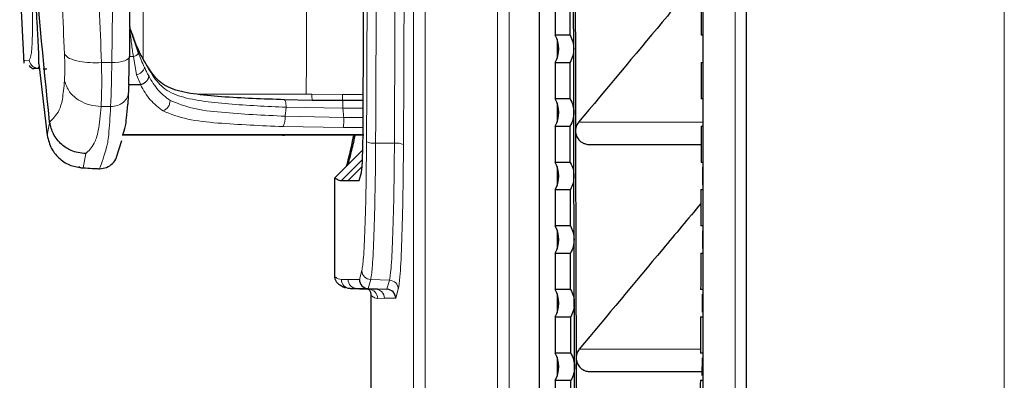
# Model space of a CAD drawing. Header units: millimetres. Extents: x 0 to 4205, y 0 to 2970.
# Tile 37 of 87: x 1027 to 1081, y 2377 to 2397. Entities that reach past the tile are written whole.
import ezdxf

# ---------------------------------------------------------------- set-up
doc = ezdxf.new("R2010")
doc.units = ezdxf.units.MM
doc.header["$LTSCALE"] = 5

msp = doc.modelspace()

# ---------------------------------------------------------------- linework, layer by layer
at = {"color": 8, "linetype": 'Continuous', "lineweight": 18}
for p, q in [((1048.631, 1716.646), (1048.631, 2586.695)), ((1049.266, 2586.695), (1049.266, 1716.646)), ((1081.149, 2586.694), (1081.149, 2151.67)), ((1053.256, 2327.497), (1053.256, 2485.844)), ((1053.888, 2485.844), (1053.888, 2327.497)), ((1066.325, 2327.497), (1066.325, 2485.844)), ((1066.327, 2485.844), (1066.327, 2327.497)), ((1056.558, 2394.965), (1056.558, 2395.876)), ((1027.196, 2394.789), (1027.474, 2394.807)), ((1031.45, 2394.664), (1032.018, 2394.664)), ((1032.984, 2394.997), (1033.206, 2394.997)), ((1033.375, 2393.992), (1033.206, 2394.997)), ((1027.97, 2394.357), (1028.025, 2394.456)), ((1033.611, 2393.446), (1033.375, 2393.992)), ((1036.774, 2392.918), (1042.723, 2392.918)), ((1042.723, 2392.918), (1043.037, 2392.918)), ((1043.037, 2392.918), (1044.711, 2392.913)), ((1044.711, 2392.913), (1045.86, 2392.913)), ((1031.954, 2392.247), (1031.425, 2392.247)), ((1044.74, 2392.153), (1041.614, 2392.211)), ((1045.857, 2392.153), (1044.74, 2392.153)), ((1056.558, 2391.465), (1056.558, 2392.376)), ((1044.782, 2391.65), (1041.558, 2391.711)), ((1045.855, 2391.65), (1044.782, 2391.65)), ((1057.718, 2391.389), (1064.566, 2391.389)), ((1044.768, 2391.085), (1041.439, 2391.141)), ((1045.852, 2391.085), (1044.768, 2391.085)), ((1032.633, 2390.703), (1045.848, 2390.703)), ((1037.987, 2390.668), (1037.96, 2390.67)), ((1045.394, 2390.628), (1045.434, 2390.668)), ((1046.54, 2390.23), (1047.575, 2390.224)), ((1030.433, 2388.871), (1030.583, 2389.661)), ((1044.655, 2388.168), (1045.816, 2389.33)), ((1045.027, 2388.17), (1045.797, 2388.941)), ((1056.558, 2387.965), (1056.558, 2388.876)), ((1056.558, 2384.465), (1056.558, 2385.376)), ((1044.655, 2382.721), (1045.027, 2382.723)), ((1045.027, 2382.723), (1045.645, 2382.723)), ((1045.645, 2382.723), (1045.785, 2383.214)), ((1046.269, 2382.718), (1046.128, 2382.223)), ((1046.269, 2382.718), (1047.304, 2382.683)), ((1047.163, 2382.187), (1047.304, 2382.683)), ((1045.509, 2382.223), (1045.137, 2382.221)), ((1046.128, 2382.223), (1045.509, 2382.223)), ((1045.509, 2382.223), (1046.543, 2382.187)), ((1046.171, 2382.185), (1046.543, 2382.187)), ((1046.543, 2382.187), (1047.163, 2382.187)), ((1047.788, 2382.187), (1047.646, 2381.688)), ((1047.025, 2381.688), (1046.653, 2381.685)), ((1047.646, 2381.688), (1047.025, 2381.688)), ((1056.558, 2380.965), (1056.558, 2381.876)), ((1057.754, 2378.889), (1064.423, 2378.889)), ((1056.558, 2377.465), (1056.558, 2378.376))]:
    msp.add_line(p, q, dxfattribs=at)
at = {"color": 7, "linetype": 'Continuous', "lineweight": 25}
for p, q in [((1066.938, 2586.694), (1066.938, 2151.67)), ((1055.537, 2434.716), (1055.537, 2334.345)), ((1064.576, 2334.348), (1064.576, 2434.716)), ((1026.948, 2399.262), (1027.182, 2394.628)), ((1056.429, 2398.172), (1056.429, 2396.169)), ((1033.048, 2396.475), (1033.003, 2396.631)), ((1033.048, 2396.475), (1033.484, 2395.171)), ((1057.244, 2396.169), (1056.429, 2396.169)), ((1056.537, 2395.937), (1056.537, 2394.904)), ((1064.576, 2396.169), (1064.466, 2396.169)), ((1027.165, 2394.794), (1027.217, 2394.744)), ((1056.429, 2394.672), (1056.429, 2392.669)), ((1056.429, 2394.672), (1057.246, 2394.672)), ((1064.464, 2394.672), (1064.576, 2394.672)), ((1028.005, 2394.602), (1028.46, 2390.66)), ((1028.246, 2394.32), (1028.441, 2394.32)), ((1033.596, 2393.445), (1032.949, 2393.444)), ((1033.596, 2393.445), (1033.611, 2393.446)), ((1043.049, 2392.579), (1041.49, 2392.617)), ((1045.858, 2392.572), (1044.723, 2392.572)), ((1057.25, 2392.669), (1056.429, 2392.669)), ((1056.537, 2392.437), (1056.537, 2391.404)), ((1064.576, 2392.669), (1064.46, 2392.669)), ((1064.566, 2391.389), (1064.568, 2392.409)), ((1056.429, 2391.172), (1056.429, 2389.169)), ((1056.429, 2391.172), (1057.253, 2391.172)), ((1064.457, 2391.172), (1064.576, 2391.172)), ((1032.28, 2389.457), (1032.577, 2390.372)), ((1037.987, 2390.668), (1032.622, 2390.668)), ((1045.847, 2390.67), (1032.623, 2390.67)), ((1041.408, 2390.668), (1041.533, 2390.668)), ((1045.896, 2390.668), (1041.533, 2390.668)), ((1045.276, 2390.347), (1045.338, 2390.67)), ((1044.302, 2388.324), (1045.832, 2389.853)), ((1058.292, 2390.157), (1064.455, 2390.157)), ((1030.3, 2388.882), (1030.403, 2388.877)), ((1057.257, 2389.169), (1056.429, 2389.169)), ((1056.537, 2388.937), (1056.537, 2387.904)), ((1064.576, 2389.169), (1064.453, 2389.169)), ((1064.558, 2387.928), (1064.561, 2388.909)), ((1044.302, 2382.874), (1044.302, 2388.324)), ((1044.655, 2388.168), (1045.027, 2388.17)), ((1045.027, 2388.17), (1045.634, 2388.17)), ((1045.634, 2388.17), (1045.762, 2388.621)), ((1056.429, 2387.672), (1056.429, 2385.669)), ((1056.429, 2387.672), (1057.26, 2387.672)), ((1064.45, 2387.672), (1064.576, 2387.672)), ((1057.266, 2385.669), (1056.429, 2385.669)), ((1056.537, 2385.437), (1056.537, 2384.404)), ((1064.576, 2385.669), (1064.444, 2385.669)), ((1056.429, 2384.172), (1056.429, 2382.169)), ((1056.429, 2384.172), (1057.27, 2384.172)), ((1064.44, 2384.172), (1064.576, 2384.172)), ((1044.984, 2382.253), (1045.085, 2382.241)), ((1045.137, 2382.221), (1045.087, 2382.231)), ((1045.137, 2382.221), (1046.171, 2382.185)), ((1046.121, 2382.195), (1046.171, 2382.185)), ((1046.128, 2382.223), (1047.163, 2382.187)), ((1057.276, 2382.169), (1056.429, 2382.169)), ((1064.576, 2382.169), (1064.434, 2382.169)), ((1046.303, 1921.505), (1046.303, 2381.836)), ((1056.537, 2381.937), (1056.537, 2380.904)), ((1056.429, 2380.672), (1056.429, 2378.669)), ((1056.429, 2380.672), (1057.281, 2380.672)), ((1064.429, 2380.672), (1064.576, 2380.672)), ((1057.288, 2378.669), (1056.429, 2378.669)), ((1056.537, 2378.437), (1056.537, 2377.404)), ((1064.576, 2378.669), (1064.422, 2378.669)), ((1064.525, 2377.431), (1064.529, 2378.407)), ((1058.327, 2377.657), (1064.526, 2377.657)), ((1056.429, 2377.172), (1056.429, 2375.169)), ((1056.429, 2377.172), (1057.294, 2377.172)), ((1064.416, 2377.172), (1064.576, 2377.172))]:
    msp.add_line(p, q, dxfattribs=at)
at = {"color": 8, "linetype": 'Continuous', "lineweight": 18, "flags": 128}
for points in [[(1032.018, 2394.664), (1032.049, 2397.589), (1032.071, 2400.579), (1032.085, 2403.614), (1032.089, 2406.67), (1032.085, 2409.727), (1032.071, 2412.761), (1032.049, 2415.752), (1032.018, 2418.677)], [(1033.738, 2418.448), (1033.743, 2417.058), (1033.754, 2413.614), (1033.76, 2410.161), (1033.763, 2406.704), (1033.76, 2403.247), (1033.754, 2399.794), (1033.743, 2396.35), (1033.738, 2394.906)], [(1032.018, 2394.664), (1032.212, 2394.67), (1032.398, 2394.689), (1032.567, 2394.72), (1032.715, 2394.762), (1032.834, 2394.812), (1032.921, 2394.87), (1032.971, 2394.932), (1032.984, 2394.997)]]:
    msp.add_lwpolyline(points, dxfattribs=at)
at = {"color": 7, "linetype": 'Continuous', "lineweight": 25, "flags": 128}
for points in [[(1057.529, 2403.407), (1057.53, 2401.844), (1057.531, 2400.281), (1057.533, 2398.719), (1057.534, 2397.156), (1057.536, 2395.594), (1057.539, 2394.031), (1057.541, 2392.469), (1057.544, 2390.907)], [(1057.445, 2395.42), (1057.444, 2395.858), (1057.444, 2396.295), (1057.443, 2396.733), (1057.443, 2397.17), (1057.442, 2397.608), (1057.442, 2398.045), (1057.441, 2398.483), (1057.441, 2398.92)], [(1057.244, 2396.169), (1057.244, 2396.419), (1057.244, 2396.67), (1057.243, 2396.92), (1057.243, 2397.17), (1057.243, 2397.421), (1057.242, 2397.671), (1057.242, 2397.922), (1057.242, 2398.172)], [(1064.468, 2398.172), (1064.468, 2397.922), (1064.467, 2397.671), (1064.467, 2397.421), (1064.467, 2397.17), (1064.467, 2396.92), (1064.466, 2396.67), (1064.466, 2396.419), (1064.466, 2396.169)], [(1033.003, 2396.631), (1033, 2396.426), (1032.998, 2396.22), (1032.996, 2396.016), (1032.994, 2395.811), (1032.991, 2395.607), (1032.989, 2395.403), (1032.987, 2395.2), (1032.984, 2394.997)], [(1064.572, 2394.928), (1064.573, 2395.594), (1064.573, 2395.912)], [(1057.451, 2391.92), (1057.45, 2392.358), (1057.449, 2392.795), (1057.448, 2393.233), (1057.448, 2393.67), (1057.447, 2394.108), (1057.446, 2394.545), (1057.446, 2394.983), (1057.445, 2395.42)], [(1057.25, 2392.669), (1057.249, 2392.919), (1057.249, 2393.17), (1057.248, 2393.42), (1057.248, 2393.67), (1057.248, 2393.921), (1057.247, 2394.171), (1057.247, 2394.422), (1057.246, 2394.672)], [(1064.464, 2394.672), (1064.463, 2394.422), (1064.463, 2394.171), (1064.462, 2393.921), (1064.462, 2393.67), (1064.462, 2393.42), (1064.461, 2393.17), (1064.461, 2392.919), (1064.46, 2392.669)], [(1057.458, 2388.42), (1057.457, 2388.858), (1057.456, 2389.295), (1057.455, 2389.733), (1057.454, 2390.17), (1057.453, 2390.608), (1057.452, 2391.045), (1057.452, 2391.483), (1057.451, 2391.92)], [(1057.257, 2389.169), (1057.256, 2389.419), (1057.256, 2389.67), (1057.255, 2389.92), (1057.255, 2390.17), (1057.254, 2390.421), (1057.254, 2390.671), (1057.253, 2390.922), (1057.253, 2391.172)], [(1057.544, 2390.907), (1057.548, 2389.344), (1057.551, 2387.781), (1057.555, 2386.218), (1057.56, 2384.655), (1057.564, 2383.093), (1057.569, 2381.53), (1057.575, 2379.969), (1057.58, 2378.407)], [(1064.457, 2391.172), (1064.457, 2390.922), (1064.456, 2390.671), (1064.456, 2390.421), (1064.455, 2390.17), (1064.455, 2389.92), (1064.454, 2389.67), (1064.454, 2389.419), (1064.453, 2389.169)], [(1057.467, 2384.92), (1057.466, 2385.358), (1057.465, 2385.795), (1057.464, 2386.233), (1057.463, 2386.67), (1057.461, 2387.108), (1057.46, 2387.545), (1057.459, 2387.983), (1057.458, 2388.42)], [(1057.266, 2385.669), (1057.265, 2385.919), (1057.264, 2386.17), (1057.264, 2386.42), (1057.263, 2386.67), (1057.262, 2386.921), (1057.262, 2387.171), (1057.261, 2387.422), (1057.26, 2387.672)], [(1064.45, 2387.672), (1064.449, 2387.422), (1064.448, 2387.171), (1064.448, 2386.921), (1064.447, 2386.67), (1064.446, 2386.42), (1064.446, 2386.17), (1064.445, 2385.919), (1064.444, 2385.669)], [(1064.549, 2384.426), (1064.549, 2384.655), (1064.552, 2385.411)], [(1057.478, 2381.42), (1057.477, 2381.858), (1057.475, 2382.295), (1057.474, 2382.733), (1057.472, 2383.17), (1057.471, 2383.608), (1057.47, 2384.045), (1057.469, 2384.483), (1057.467, 2384.92)], [(1057.276, 2382.169), (1057.275, 2382.419), (1057.274, 2382.67), (1057.274, 2382.92), (1057.273, 2383.17), (1057.272, 2383.421), (1057.271, 2383.671), (1057.271, 2383.922), (1057.27, 2384.172)], [(1064.44, 2384.172), (1064.439, 2383.922), (1064.439, 2383.671), (1064.438, 2383.421), (1064.437, 2383.17), (1064.436, 2382.92), (1064.436, 2382.67), (1064.435, 2382.419), (1064.434, 2382.169)], [(1064.538, 2380.928), (1064.54, 2381.53), (1064.541, 2381.91)], [(1057.491, 2377.92), (1057.489, 2378.358), (1057.487, 2378.795), (1057.486, 2379.233), (1057.484, 2379.67), (1057.483, 2380.108), (1057.481, 2380.545), (1057.48, 2380.983), (1057.478, 2381.42)], [(1057.288, 2378.669), (1057.287, 2378.919), (1057.286, 2379.17), (1057.285, 2379.42), (1057.284, 2379.67), (1057.284, 2379.921), (1057.283, 2380.171), (1057.282, 2380.422), (1057.281, 2380.672)], [(1064.429, 2380.672), (1064.428, 2380.422), (1064.427, 2380.171), (1064.426, 2379.921), (1064.425, 2379.67), (1064.425, 2379.42), (1064.424, 2379.17), (1064.423, 2378.919), (1064.422, 2378.669)], [(1057.58, 2378.407), (1057.586, 2376.843), (1057.593, 2375.28), (1057.599, 2373.717), (1057.606, 2372.154), (1057.614, 2370.591), (1057.622, 2369.029), (1057.63, 2367.468), (1057.638, 2365.907)], [(1057.505, 2374.42), (1057.503, 2374.858), (1057.501, 2375.295), (1057.499, 2375.733), (1057.497, 2376.17), (1057.496, 2376.608), (1057.494, 2377.045), (1057.492, 2377.483), (1057.491, 2377.92)], [(1057.302, 2375.169), (1057.301, 2375.419), (1057.3, 2375.67), (1057.299, 2375.92), (1057.298, 2376.17), (1057.297, 2376.421), (1057.296, 2376.671), (1057.295, 2376.922), (1057.294, 2377.172)], [(1064.416, 2377.172), (1064.415, 2376.922), (1064.414, 2376.671), (1064.413, 2376.421), (1064.412, 2376.17), (1064.411, 2375.92), (1064.41, 2375.67), (1064.409, 2375.419), (1064.408, 2375.169)]]:
    msp.add_lwpolyline(points, dxfattribs=at)
at = {"color": 7, "linetype": 'Continuous', "lineweight": 25}
for centre, radius, start, end in [((1055.126, 2395.42), 1.502, 330.1257, 29.8743), ((966.362, 2395.721), 66.626, 358.04117, 359.37744), ((1055.126, 2391.92), 1.502, 330.1257, 29.8743), ((1055.126, 2388.42), 1.502, 330.1257, 29.8743), ((1055.126, 2384.92), 1.502, 330.1257, 29.8743), ((1055.126, 2381.42), 1.502, 330.1257, 29.8743), ((1055.126, 2377.92), 1.502, 330.1257, 29.8743)]:
    msp.add_arc(centre, radius, start, end, dxfattribs=at)
at = {"color": 8, "linetype": 'Continuous', "lineweight": 18}
for centre, radius, start, end in [((1033.126, 2395.436), 0.445, 280.4067, 323.4884), ((962.127, 2395.301), 69.893, 357.49584, 359.47759), ((1033.255, 2394.572), 0.592, 281.6872, 343.035), ((1034.622, 2392.567), 0.605, 291.1364, 1.2647), ((1047.081, 2392.817), 2.372, 177.6637, 185.9361), ((1040.651, 2391.603), 0.913, 329.639, 6.8059), ((1039.168, 2391.51), 5.616, 355.6563, 1.4229), ((1045.666, 2390.349), 0.39, 134.241, 180.2998), ((1046.429, 2391.172), 0.949, 245.8465, 276.7373), ((1047.687, 2389.282), 0.949, 65.8465, 96.7373), ((1045.154, 2382.72), 0.5, 179.9839, 267.9817), ((1045.526, 2382.723), 0.5, 179.9834, 267.9817), ((1046.285, 2383.219), 0.5, 180.4759, 268.1689), ((1047.288, 2382.182), 0.5, 0.4759, 88.1689), ((1046.153, 2381.685), 0.5, 359.9834, 87.9817), ((1046.526, 2381.688), 0.5, 359.9839, 87.9817)]:
    msp.add_arc(centre, radius, start, end, dxfattribs=at)
at = {"color": 7, "linetype": 'Continuous', "lineweight": 25}
for centre, start_param, end_param in [((1046.145, 2382.723), 0.92501, 2.4609), ((1047.146, 2381.688), 4.066603, 5.602493)]:
    msp.add_ellipse(centre, major_axis=(-0.302, 0.399), ratio=0.997783, start_param=start_param, end_param=end_param, dxfattribs=at)
for points, knots in [([(1028.594, 2391.403), (1028.249, 2394.787), (1027.559, 2401.556), (1027.559, 2411.785), (1028.249, 2418.554), (1028.594, 2421.938)], [0, 0, 0, 0, 0.333338, 0.666662, 1, 1, 1, 1]), ([(1033.003, 2396.631), (1033.019, 2398.478), (1033.048, 2401.776), (1033.052, 2405.175), (1033.054, 2406.67)], [0, 0, 0, 0, 0.559897, 1, 1, 1, 1]), ([(1045.852, 2391.139), (1045.863, 2393.386), (1045.888, 2398.537), (1045.892, 2403.736), (1045.894, 2406.668)], [0, 0, 0, 0, 0.436251, 1, 1, 1, 1]), ([(1064.576, 2399.59), (1063.824, 2398.691), (1061.536, 2395.957), (1059.252, 2393.224), (1057.718, 2391.389)], [0, 0, 0, 0, 0.328684, 1, 1, 1, 1]), ([(1028.005, 2394.602), (1028.005, 2394.744), (1028.004, 2395.028), (1027.971, 2395.756), (1027.922, 2396.65), (1027.88, 2397.377), (1027.859, 2397.74)], [0, 0, 0, 0, 0.250025, 0.500517, 0.750583, 1, 1, 1, 1]), ([(1041.521, 2392.62), (1040.347, 2392.66), (1038.617, 2392.72), (1036.52, 2392.918), (1035.197, 2393.191), (1034.402, 2393.776), (1033.866, 2394.648), (1033.42, 2395.425), (1033.215, 2396.048), (1033.142, 2396.268)], [0, 0, 0, 0, 0.289533, 0.427046, 0.556055, 0.678652, 0.805477, 0.93136, 1, 1, 1, 1]), ([(1057.244, 2396.169), (1057.302, 2396.051), (1057.418, 2395.814), (1057.436, 2395.552), (1057.445, 2395.42)], [0, 0, 0, 0, 0.499499, 1, 1, 1, 1]), ([(1027.471, 2394.503), (1027.527, 2394.436), (1027.616, 2394.329), (1027.693, 2394.34), (1027.721, 2394.344)], [0, 0, 0, 0, 0.63055, 1, 1, 1, 1]), ([(1028.01, 2394.329), (1027.857, 2394.333), (1027.5, 2394.342), (1027.799, 2394.352), (1027.97, 2394.357)], [0, 0, 0, 0, 0.428558, 1, 1, 1, 1]), ([(1034.051, 2393.93), (1034.046, 2393.883), (1034.039, 2393.81), (1033.986, 2393.71), (1033.93, 2393.637), (1033.86, 2393.57), (1033.756, 2393.497), (1033.668, 2393.466), (1033.611, 2393.446)], [0, 0, 0, 0, 0.238683, 0.36714, 0.498448, 0.629982, 0.759089, 1, 1, 1, 1]), ([(1032.933, 2393.064), (1032.926, 2392.923), (1032.913, 2392.678), (1032.9, 2392.463), (1032.895, 2392.371)], [0, 0, 0, 0, 0.573365, 1, 1, 1, 1]), ([(1032.949, 2393.444), (1032.946, 2393.369), (1032.941, 2393.234), (1032.935, 2393.116), (1032.933, 2393.064)], [0, 0, 0, 0, 0.559923, 1, 1, 1, 1]), ([(1044.722, 2392.571), (1044.443, 2392.572), (1043.884, 2392.573), (1043.327, 2392.577), (1043.049, 2392.579)], [0, 0, 0, 0, 0.500663, 1, 1, 1, 1]), ([(1057.25, 2392.669), (1057.308, 2392.551), (1057.424, 2392.314), (1057.442, 2392.052), (1057.451, 2391.92)], [0, 0, 0, 0, 0.4995013, 1, 1, 1, 1]), ([(1032.633, 2390.703), (1032.678, 2390.834), (1032.745, 2391.031), (1032.834, 2391.541), (1032.874, 2392.095), (1032.895, 2392.371)], [0, 0, 0, 0, 0.500669, 0.751629, 1, 1, 1, 1]), ([(1028.594, 2391.403), (1028.595, 2391.399), (1028.596, 2391.393), (1028.597, 2391.387), (1028.597, 2391.385)], [0, 0, 0, 0, 0.559835, 1, 1, 1, 1]), ([(1030.583, 2389.661), (1030.435, 2389.67), (1030.159, 2389.689), (1029.703, 2389.844), (1029.21, 2390.156), (1028.766, 2390.697), (1028.652, 2391.162), (1028.597, 2391.385)], [0, 0, 0, 0, 0.154786, 0.289933, 0.500687, 0.760403, 1, 1, 1, 1]), ([(1057.718, 2391.389), (1057.674, 2391.327), (1057.572, 2391.184), (1057.554, 2391.007), (1057.544, 2390.907)], [0, 0, 0, 0, 0.432553, 1, 1, 1, 1]), ([(1045.762, 2388.621), (1045.773, 2388.696), (1045.796, 2388.844), (1045.825, 2389.469), (1045.845, 2390.261), (1045.85, 2390.865), (1045.852, 2391.139)], [0, 0, 0, 0, 0.2613729, 0.5218584, 0.7826238, 1, 1, 1, 1]), ([(1057.544, 2390.907), (1057.555, 2390.811), (1057.575, 2390.633), (1057.712, 2390.419), (1057.87, 2390.278), (1058.049, 2390.192), (1058.193, 2390.151), (1058.279, 2390.161), (1058.294, 2390.162)], [0, 0, 0, 0, 0.243016, 0.453642, 0.631742, 0.777204, 0.962655, 1, 1, 1, 1]), ([(1028.46, 2390.66), (1028.524, 2390.407), (1028.648, 2389.909), (1029.142, 2389.336), (1029.753, 2388.958), (1030.207, 2388.9), (1030.433, 2388.871)], [0, 0, 0, 0, 0.2629961, 0.5150299, 0.7591419, 1, 1, 1, 1]), ([(1032.617, 2390.651), (1032.62, 2390.661), (1032.625, 2390.678), (1032.631, 2390.695), (1032.633, 2390.703)], [0, 0, 0, 0, 0.559996, 1, 1, 1, 1]), ([(1041.533, 2390.668), (1040.817, 2390.668), (1039.538, 2390.668), (1038.461, 2390.668), (1037.987, 2390.668)], [0, 0, 0, 0, 0.559708, 1, 1, 1, 1]), ([(1044.937, 2388.959), (1044.981, 2389.112), (1045.094, 2389.511), (1045.206, 2390.028), (1045.276, 2390.347)], [0, 0, 0, 0, 0.381571, 1, 1, 1, 1]), ([(1045.394, 2390.628), (1045.324, 2390.312), (1045.191, 2389.706), (1045.057, 2389.238), (1044.993, 2389.015)], [0, 0, 0, 0, 0.523228, 1, 1, 1, 1]), ([(1031.35, 2388.82), (1031.481, 2388.835), (1031.745, 2388.864), (1032.064, 2389.098), (1032.249, 2389.315), (1032.274, 2389.45), (1032.276, 2389.458)], [0, 0, 0, 0, 0.326827, 0.653694, 0.980562, 1, 1, 1, 1]), ([(1030.2, 2388.95), (1030.214, 2388.935), (1030.283, 2388.861), (1030.367, 2388.866), (1030.433, 2388.871)], [0, 0, 0, 0, 0.21204, 1, 1, 1, 1]), ([(1030.433, 2388.871), (1030.604, 2388.861), (1030.91, 2388.844), (1031.215, 2388.828), (1031.35, 2388.82)], [0, 0, 0, 0, 0.560111, 1, 1, 1, 1]), ([(1031.218, 2388.836), (1031.226, 2388.832), (1031.268, 2388.811), (1031.313, 2388.816), (1031.35, 2388.82)], [0, 0, 0, 0, 0.177337, 1, 1, 1, 1]), ([(1057.257, 2389.169), (1057.315, 2389.051), (1057.431, 2388.814), (1057.449, 2388.552), (1057.458, 2388.42)], [0, 0, 0, 0, 0.499504, 1, 1, 1, 1]), ([(1044.302, 2388.324), (1044.34, 2388.293), (1044.458, 2388.197), (1044.576, 2388.18), (1044.655, 2388.168)], [0, 0, 0, 0, 0.328607, 1, 1, 1, 1]), ([(1064.448, 2386.91), (1063.747, 2386.071), (1061.513, 2383.397), (1059.284, 2380.723), (1057.754, 2378.889)], [0, 0, 0, 0, 0.313759, 1, 1, 1, 1]), ([(1057.266, 2385.669), (1057.324, 2385.551), (1057.44, 2385.314), (1057.458, 2385.052), (1057.467, 2384.92)], [0, 0, 0, 0, 0.499507, 1, 1, 1, 1]), ([(1057.467, 2384.92), (1057.459, 2384.789), (1057.442, 2384.527), (1057.327, 2384.29), (1057.27, 2384.172)], [0, 0, 0, 0, 0.500129, 1, 1, 1, 1]), ([(1044.482, 2382.491), (1044.48, 2382.492), (1044.43, 2382.522), (1044.363, 2382.623), (1044.308, 2382.756), (1044.303, 2382.843), (1044.302, 2382.874)], [0, 0, 0, 0, 0.017865, 0.402995, 0.788134, 1, 1, 1, 1]), ([(1044.482, 2382.49), (1044.488, 2382.485), (1044.562, 2382.419), (1044.719, 2382.341), (1044.864, 2382.268)], [0, 0, 0, 0, 0.075969, 1, 1, 1, 1]), ([(1046.303, 2381.836), (1046.297, 2381.892), (1046.284, 2382.003), (1046.229, 2382.119), (1046.179, 2382.162), (1046.172, 2382.168)], [0, 0, 0, 0, 0.460714, 0.921414, 1, 1, 1, 1]), ([(1057.276, 2382.169), (1057.334, 2382.051), (1057.451, 2381.814), (1057.469, 2381.552), (1057.478, 2381.42)], [0, 0, 0, 0, 0.499511, 1, 1, 1, 1]), ([(1057.478, 2381.42), (1057.47, 2381.289), (1057.453, 2381.027), (1057.338, 2380.79), (1057.281, 2380.672)], [0, 0, 0, 0, 0.500128, 1, 1, 1, 1]), ([(1057.754, 2378.889), (1057.71, 2378.828), (1057.608, 2378.684), (1057.591, 2378.508), (1057.58, 2378.407)], [0, 0, 0, 0, 0.427191, 1, 1, 1, 1]), ([(1057.288, 2378.669), (1057.346, 2378.551), (1057.463, 2378.314), (1057.481, 2378.052), (1057.491, 2377.92)], [0, 0, 0, 0, 0.499515, 1, 1, 1, 1]), ([(1057.58, 2378.407), (1057.591, 2378.312), (1057.611, 2378.135), (1057.746, 2377.921), (1057.905, 2377.78), (1058.086, 2377.692), (1058.23, 2377.651), (1058.317, 2377.661), (1058.331, 2377.662)], [0, 0, 0, 0, 0.2405122, 0.4502703, 0.6291628, 0.7771047, 0.9629695, 1, 1, 1, 1]), ([(1057.491, 2377.92), (1057.482, 2377.789), (1057.466, 2377.527), (1057.351, 2377.29), (1057.294, 2377.172)], [0, 0, 0, 0, 0.500128, 1, 1, 1, 1])]:
    msp.add_open_spline(points, degree=3, knots=knots, dxfattribs=at)
at = {"color": 8, "linetype": 'Continuous', "lineweight": 18}
for points, knots in [([(1031.45, 2394.664), (1031.371, 2396.669), (1031.218, 2400.58), (1031.149, 2406.666), (1031.217, 2412.754), (1031.371, 2416.67), (1031.45, 2418.677)], [0, 0, 0, 0, 0.256119, 0.499669, 0.743622, 1, 1, 1, 1]), ([(1029.412, 2395.138), (1029.331, 2397.016), (1029.168, 2400.773), (1029.098, 2406.666), (1029.168, 2412.561), (1029.331, 2416.323), (1029.412, 2418.203)], [0, 0, 0, 0, 0.24982, 0.499667, 0.750009, 1, 1, 1, 1]), ([(1042.757, 2406.67), (1042.755, 2404.091), (1042.752, 2399.489), (1042.732, 2394.924), (1042.723, 2392.918)], [0, 0, 0, 0, 0.560613, 1, 1, 1, 1]), ([(1046.04, 2390.306), (1046.051, 2392.543), (1046.069, 2396.374), (1046.082, 2401.84), (1046.084, 2405.058), (1046.084, 2406.667)], [0, 0, 0, 0, 0.412234, 0.706116, 1, 1, 1, 1]), ([(1046.584, 2406.667), (1046.583, 2405.051), (1046.582, 2401.818), (1046.569, 2396.326), (1046.551, 2392.477), (1046.54, 2390.23)], [0, 0, 0, 0, 0.293884, 0.587766, 1, 1, 1, 1]), ([(1047.575, 2390.224), (1047.586, 2392.503), (1047.605, 2396.369), (1047.617, 2401.863), (1047.619, 2405.066), (1047.62, 2406.667)], [0, 0, 0, 0, 0.417876, 0.708939, 1, 1, 1, 1]), ([(1048.119, 2406.667), (1048.119, 2405.058), (1048.117, 2401.84), (1048.104, 2396.321), (1048.086, 2392.437), (1048.075, 2390.148)], [0, 0, 0, 0, 0.291061, 0.582124, 1, 1, 1, 1]), ([(1027.474, 2394.807), (1027.518, 2394.884), (1027.607, 2395.038), (1027.661, 2396.257), (1027.65, 2398.077), (1027.59, 2399.589), (1027.559, 2400.357)], [0, 0, 0, 0, 0.242987, 0.489082, 0.740581, 1, 1, 1, 1]), ([(1033.003, 2396.631), (1033.033, 2396.324), (1033.089, 2395.775), (1033.17, 2395.235), (1033.206, 2394.997)], [0, 0, 0, 0, 0.558972, 1, 1, 1, 1]), ([(1033.048, 2396.475), (1033.201, 2396.05), (1033.509, 2395.195), (1034.104, 2394.2), (1034.684, 2393.326), (1035.639, 2392.796), (1036.966, 2392.536), (1038.948, 2392.326), (1040.543, 2392.257), (1041.614, 2392.211)], [0, 0, 0, 0, 0.126537, 0.25497, 0.381075, 0.497987, 0.618629, 0.743919, 1, 1, 1, 1]), ([(1033.821, 2394.399), (1033.756, 2394.537), (1033.64, 2394.782), (1033.531, 2395.052), (1033.484, 2395.171)], [0, 0, 0, 0, 0.562251, 1, 1, 1, 1]), ([(1027.474, 2394.807), (1027.486, 2394.749), (1027.511, 2394.628), (1027.628, 2394.478), (1027.789, 2394.376), (1027.911, 2394.363), (1027.97, 2394.357)], [0, 0, 0, 0, 0.241352, 0.500006, 0.758659, 1, 1, 1, 1]), ([(1029.412, 2395.138), (1029.487, 2395.054), (1029.636, 2394.885), (1030.185, 2394.726), (1030.814, 2394.649), (1031.238, 2394.659), (1031.45, 2394.664)], [0, 0, 0, 0, 0.279666, 0.559359, 0.779685, 1, 1, 1, 1]), ([(1029.415, 2393.663), (1029.426, 2393.894), (1029.446, 2394.307), (1029.423, 2394.884), (1029.412, 2395.138)], [0, 0, 0, 0, 0.560501, 1, 1, 1, 1]), ([(1031.425, 2392.247), (1031.441, 2392.572), (1031.474, 2393.234), (1031.458, 2394.181), (1031.45, 2394.664)], [0, 0, 0, 0, 0.489444, 1, 1, 1, 1]), ([(1034.051, 2393.93), (1034.007, 2394.013), (1033.93, 2394.16), (1033.854, 2394.326), (1033.821, 2394.399)], [0, 0, 0, 0, 0.560026, 1, 1, 1, 1]), ([(1028.597, 2391.385), (1028.683, 2391.477), (1028.854, 2391.659), (1029.111, 2391.969), (1029.311, 2392.575), (1029.38, 2393.299), (1029.415, 2393.663)], [0, 0, 0, 0, 0.284959, 0.564422, 0.780726, 1, 1, 1, 1]), ([(1029.415, 2393.663), (1029.489, 2393.451), (1029.639, 2393.027), (1030.179, 2392.573), (1030.798, 2392.301), (1031.216, 2392.265), (1031.425, 2392.247)], [0, 0, 0, 0, 0.279675, 0.559375, 0.779693, 1, 1, 1, 1]), ([(1035.227, 2392.58), (1034.999, 2392.754), (1034.527, 2393.115), (1034.213, 2393.653), (1034.051, 2393.93)], [0, 0, 0, 0, 0.483285, 1, 1, 1, 1]), ([(1034.84, 2392.002), (1034.591, 2392.191), (1034.093, 2392.57), (1033.762, 2393.153), (1033.596, 2393.445)], [0, 0, 0, 0, 0.499656, 1, 1, 1, 1]), ([(1041.558, 2391.711), (1040.375, 2391.769), (1038.617, 2391.854), (1036.431, 2392.098), (1035.622, 2392.422), (1035.227, 2392.58)], [0, 0, 0, 0, 0.5128325, 0.7617484, 1, 1, 1, 1]), ([(1041.49, 2392.617), (1041.505, 2392.62), (1041.528, 2392.624), (1041.557, 2392.582), (1041.576, 2392.532), (1041.592, 2392.465), (1041.608, 2392.363), (1041.611, 2392.271), (1041.614, 2392.211)], [0, 0, 0, 0, 0.239778, 0.368567, 0.5, 0.631433, 0.760222, 1, 1, 1, 1]), ([(1044.722, 2392.571), (1044.724, 2392.566), (1044.729, 2392.555), (1044.735, 2392.445), (1044.739, 2392.303), (1044.74, 2392.202), (1044.74, 2392.153)], [0, 0, 0, 0, 0.275963, 0.567209, 0.791636, 1, 1, 1, 1]), ([(1030.583, 2389.661), (1030.744, 2389.808), (1030.998, 2390.039), (1031.291, 2390.815), (1031.38, 2391.767), (1031.425, 2392.247)], [0, 0, 0, 0, 0.4648, 0.729984, 1, 1, 1, 1]), ([(1031.35, 2388.82), (1031.476, 2389.177), (1031.643, 2389.647), (1031.851, 2390.485), (1031.92, 2391.668), (1031.954, 2392.247)], [0, 0, 0, 0, 0.616101, 0.811823, 1, 1, 1, 1]), ([(1041.439, 2391.141), (1040.229, 2391.193), (1038.411, 2391.272), (1036.122, 2391.502), (1035.269, 2391.834), (1034.84, 2392.002)], [0, 0, 0, 0, 0.497175, 0.747118, 1, 1, 1, 1]), ([(1041.558, 2391.711), (1041.568, 2391.804), (1041.587, 2391.971), (1041.606, 2392.137), (1041.614, 2392.211)], [0, 0, 0, 0, 0.56003, 1, 1, 1, 1]), ([(1044.782, 2391.65), (1044.774, 2391.744), (1044.76, 2391.912), (1044.746, 2392.08), (1044.74, 2392.153)], [0, 0, 0, 0, 0.56, 1, 1, 1, 1]), ([(1028.46, 2390.66), (1028.475, 2390.735), (1028.495, 2390.837), (1028.518, 2390.968), (1028.532, 2391.047), (1028.547, 2391.134), (1028.568, 2391.256), (1028.585, 2391.349), (1028.594, 2391.403)], [0, 0, 0, 0, 0.318703, 0.441175, 0.524301, 0.627423, 0.783426, 1, 1, 1, 1]), ([(1045.785, 2383.214), (1045.815, 2383.404), (1045.878, 2383.796), (1045.959, 2385.461), (1046.018, 2387.706), (1046.033, 2389.469), (1046.04, 2390.306)], [0, 0, 0, 0, 0.243837, 0.504099, 0.764438, 1, 1, 1, 1]), ([(1046.54, 2390.23), (1046.54, 2390.23), (1046.535, 2389.334), (1046.515, 2387.483), (1046.454, 2385.083), (1046.385, 2383.712), (1046.321, 2382.985), (1046.289, 2382.819), (1046.269, 2382.718)], [0, 0, 0, 0, 0.0000052, 0.2353965, 0.4955572, 0.7556319, 0.851305, 1, 1, 1, 1]), ([(1047.304, 2382.683), (1047.304, 2382.683), (1047.333, 2382.786), (1047.396, 2383.275), (1047.482, 2384.852), (1047.534, 2386.796), (1047.563, 2388.632), (1047.571, 2389.623), (1047.575, 2390.224)], [0, 0, 0, 0, 0.000005, 0.218857, 0.478946, 0.738883, 0.841493, 1, 1, 1, 1]), ([(1048.075, 2390.148), (1048.066, 2389.109), (1048.047, 2387.031), (1047.975, 2384.492), (1047.886, 2382.77), (1047.819, 2382.369), (1047.788, 2382.187)], [0, 0, 0, 0, 0.260478, 0.520651, 0.780967, 1, 1, 1, 1]), ([(1044.302, 2382.874), (1044.307, 2382.869), (1044.369, 2382.817), (1044.487, 2382.741), (1044.599, 2382.727), (1044.655, 2382.721)], [0, 0, 0, 0, 0.048879, 0.524445, 1, 1, 1, 1]), ([(1046.653, 2381.685), (1046.597, 2381.691), (1046.48, 2381.703), (1046.364, 2381.791), (1046.303, 2381.836)], [0, 0, 0, 0, 0.4788691, 1, 1, 1, 1])]:
    msp.add_open_spline(points, degree=3, knots=knots, dxfattribs=at)
at = {"color": 7, "linetype": 'Continuous', "lineweight": 25}
for points in [[(1057.445, 2395.42), (1057.436, 2395.289), (1057.419, 2395.027), (1057.304, 2394.79), (1057.246, 2394.672)], [(1057.451, 2391.92), (1057.442, 2391.789), (1057.425, 2391.527), (1057.31, 2391.29), (1057.253, 2391.172)], [(1057.458, 2388.42), (1057.45, 2388.289), (1057.433, 2388.027), (1057.318, 2387.79), (1057.26, 2387.672)]]:
    msp.add_open_spline(points, degree=3, dxfattribs=at)
at = {"color": 8, "linetype": 'Continuous', "lineweight": 18}
for points in [[(1032.933, 2393.064), (1032.921, 2392.957), (1032.896, 2392.743), (1032.671, 2392.473), (1032.346, 2392.284), (1032.084, 2392.26), (1031.954, 2392.247)], [(1043.037, 2392.918), (1043.037, 2392.895), (1043.037, 2392.849), (1043.037, 2392.78), (1043.038, 2392.716), (1043.04, 2392.661), (1043.042, 2392.618), (1043.044, 2392.589), (1043.046, 2392.574), (1043.048, 2392.578), (1043.049, 2392.579)]]:
    msp.add_open_spline(points, degree=3, dxfattribs=at)

doc.saveas('drawing.dxf')
